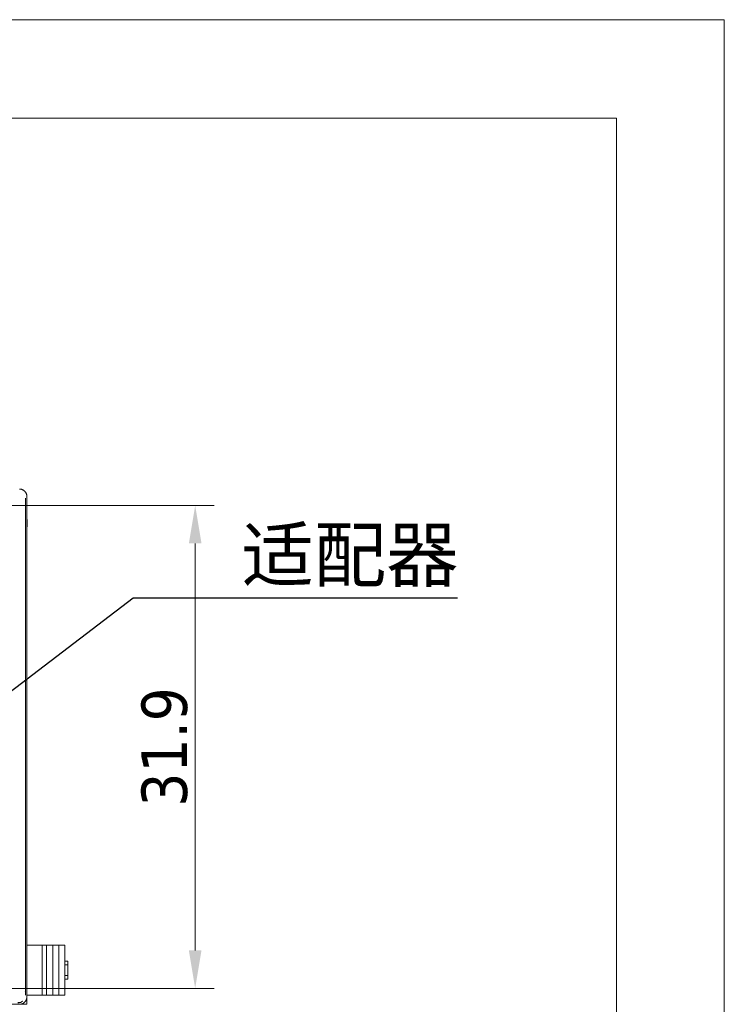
# Model space of a CAD drawing. Header units: millimetres. Extents: x 0 to 1371, y 0 to 297.
# Tile 9 of 19: x 164 to 210, y 232 to 297. Entities that reach past the tile are written whole.
import ezdxf

# ---------------------------------------------------------------- set-up
doc = ezdxf.new("R2010")
doc.units = ezdxf.units.MM
doc.layers.add('1', color=7, linetype='Continuous', true_color=0xffffff)
doc.layers.add('125', color=7, linetype='Continuous', true_color=0xffffff)
doc.styles.add('Tahoma', font='tahoma.ttf')
doc.styles.add('仿宋', font='simfang.ttf')
doc.dimstyles.get("Standard").update_dxf_attribs({"dimtxt": 0.18, "dimasz": 0.18, "dimexe": 0.18, "dimexo": 0.0625, "dimgap": 0.09, "dimtad": 0, "dimtih": 1, "dimtoh": 1, "dimdec": 4, "dimzin": 0, "dimdsep": 46, "dimtxsty": 'Standard', "dimcen": 0.09, "dimadec": 0, "dimazin": 0, "dimtfac": 1, "dimtdec": 4, "dimtofl": 0, "dimtmove": 0, "dimatfit": 3, "dimfxl": 1, "dimtolj": 1, "dimtzin": 0, "dimarcsym": 0})

# ---------------------------------------------------------------- blocks, each defined once
blk = doc.blocks.new('*D20')
at = {"layer": '125', "color": 80, "linetype": 'Continuous', "lineweight": 13}
for p, q in [((160.83, 264.94), (176.335, 264.94)), ((175.085, 262.44), (175.085, 235.582)), ((162.83, 233.082), (176.335, 233.082))]:
    blk.add_line(p, q, dxfattribs=at)
at = {"layer": '125', "color": 80}
for points in [[(175.502, 262.44), (174.668, 262.44), (175.085, 264.94)], [(174.668, 235.582), (175.502, 235.582), (175.085, 233.082)]]:
    blk.add_solid(points, dxfattribs=at)
at = {"layer": 'Defpoints', "color": 0}
for p in [(160.83, 264.94), (162.83, 233.082), (175.085, 233.082)]:
    blk.add_point(p, dxfattribs=at)
at = {"layer": '125', "color": 3, "lineweight": 13, "insert": (173.072, 249.011), "char_height": 3, "attachment_point": 5, "rotation": 90, "style": 'Tahoma'}
blk.add_mtext('\\A1;31.9', dxfattribs=at)

msp = doc.modelspace()

# ---------------------------------------------------------------- linework, layer by layer
at = {"layer": '1', "color": 7, "linetype": 'Continuous', "lineweight": 18}
for p, q in [((163.884, 232.888), (163.884, 265.433)), ((163.983, 232.53), (163.983, 265.53)), ((163.983, 264.53), (164.001, 263.53)), ((163.983, 264.53), (163.983, 232.03)), ((163.983, 263.53), (164.001, 263.53)), ((164.983, 235.93), (163.983, 235.93)), ((165.283, 235.93), (164.983, 235.93)), ((164.983, 235.93), (164.983, 232.63)), ((165.683, 235.93), (165.283, 235.93)), ((165.283, 235.93), (165.283, 232.63)), ((166.083, 235.93), (165.683, 235.93)), ((165.683, 235.93), (165.683, 232.63)), ((166.483, 235.93), (166.083, 235.93)), ((166.083, 235.93), (166.083, 232.63)), ((166.483, 235.93), (166.483, 232.63)), ((166.683, 234.88), (166.483, 234.88)), ((166.683, 234.63), (166.483, 234.63)), ((166.683, 234.88), (166.683, 234.63)), ((166.683, 234.63), (166.683, 233.93)), ((166.683, 233.93), (166.483, 233.93)), ((166.683, 233.93), (166.683, 233.68)), ((166.683, 233.68), (166.483, 233.68)), ((163.877, 232.888), (163.886, 232.888)), ((164.983, 232.63), (163.983, 232.63)), ((165.283, 232.63), (164.983, 232.63)), ((165.683, 232.63), (165.283, 232.63)), ((166.083, 232.63), (165.683, 232.63)), ((166.483, 232.63), (166.083, 232.63)), ((163.983, 232.03), (73.983, 232.03))]:
    msp.add_line(p, q, dxfattribs=at)
for points, weights in [([(163.983, 265.53), (163.983, 265.823), (163.776, 266.03), (163.483, 266.03)], [1, 0.804744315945, 0.804744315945, 1]), ([(163.483, 232.03), (163.776, 232.03), (163.983, 232.237), (163.983, 232.53)], [1, 0.804744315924, 0.804744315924, 1])]:
    msp.add_rational_spline(points, weights, degree=3, dxfattribs=at)
for points, knots in [([(163.887, 232.658), (163.887, 232.662), (163.886, 232.677), (163.884, 232.726), (163.881, 232.799), (163.878, 232.858), (163.877, 232.891)], [0, 0, 0, 0, 0.22187, 0.462456, 0.721833, 1, 1, 1, 1]), ([(163.382, 232.14), (163.442, 232.135), (163.528, 232.143), (163.635, 232.188), (163.683, 232.221), (163.706, 232.24)], [0, 0, 0, 0, 0.501888, 0.751996, 1, 1, 1, 1])]:
    msp.add_open_spline(points, degree=3, knots=knots, dxfattribs=at)
for points in [[(163.888, 232.625), (163.887, 232.625), (163.887, 232.64), (163.887, 232.698), (163.886, 232.785), (163.886, 232.851), (163.886, 232.888)], [(163.695, 232.231), (163.607, 232.163), (163.498, 232.125), (163.388, 232.125)]]:
    msp.add_open_spline(points, degree=3, dxfattribs=at)
at = {"layer": '125', "color": 3, "linetype": 'Continuous', "lineweight": 13}
for p, q in [((0, 297), (210, 297)), ((210, 297), (210, 0))]:
    msp.add_line(p, q, dxfattribs=at)
at = {"layer": '125', "color": 7, "linetype": 'Continuous', "lineweight": 18}
for p, q in [((22.881, 290.495), (202.881, 290.495)), ((202.881, 290.495), (202.881, 6.505))]:
    msp.add_line(p, q, dxfattribs=at)

# ---------------------------------------------------------------- texts
at = {"lineweight": 18, "insert": (178.141, 263.448), "char_height": 3.5, "width": 21.48489, "attachment_point": 1, "style": '仿宋'}
msp.add_mtext('适配器', dxfattribs=at)

# ---------------------------------------------------------------- dimensions: what is measured, and where the dimension line sits
at = {"layer": '125', "color": 3, "linetype": 'Continuous', "lineweight": 13}
dim = msp.add_linear_dim(base=(175.085, 233.082), p1=(160.83, 264.94), p2=(162.83, 233.082), angle=90, dimstyle='Standard', override={"dimtxt": 3, "dimasz": 2.5, "dimexe": 1.25, "dimexo": 0, "dimgap": 0.45, "dimtad": 1, "dimtih": 0, "dimtoh": 0, "dimdec": 1, "dimzin": 8, "dimtxsty": 'Tahoma', "dimsah": 1, "dimclrd": 80, "dimclre": 80, "dimclrt": 3, "dimtm": -0.05, "dimtfac": 0.666667, "dimtdec": 2, "dimtofl": 1, "dimatfit": 2, "dimtzin": 8, "dimlwd": 13, "dimlwe": 13}, dxfattribs=at)
dim.commit()
dim.dimension.update_dxf_attribs({"geometry": '*D20', "text_midpoint": (173.072, 249.011)})

# ---------------------------------------------------------------- leaders
at = {"color": 3, "lineweight": 18}
msp.add_leader([(156.233, 247.599), (170.997, 258.849), (192.391, 258.845)], dimstyle='Standard', override={"dimasz": 3, "dimgap": 0.09, "dimtad": 0}, dxfattribs=at)

doc.saveas('drawing.dxf')
